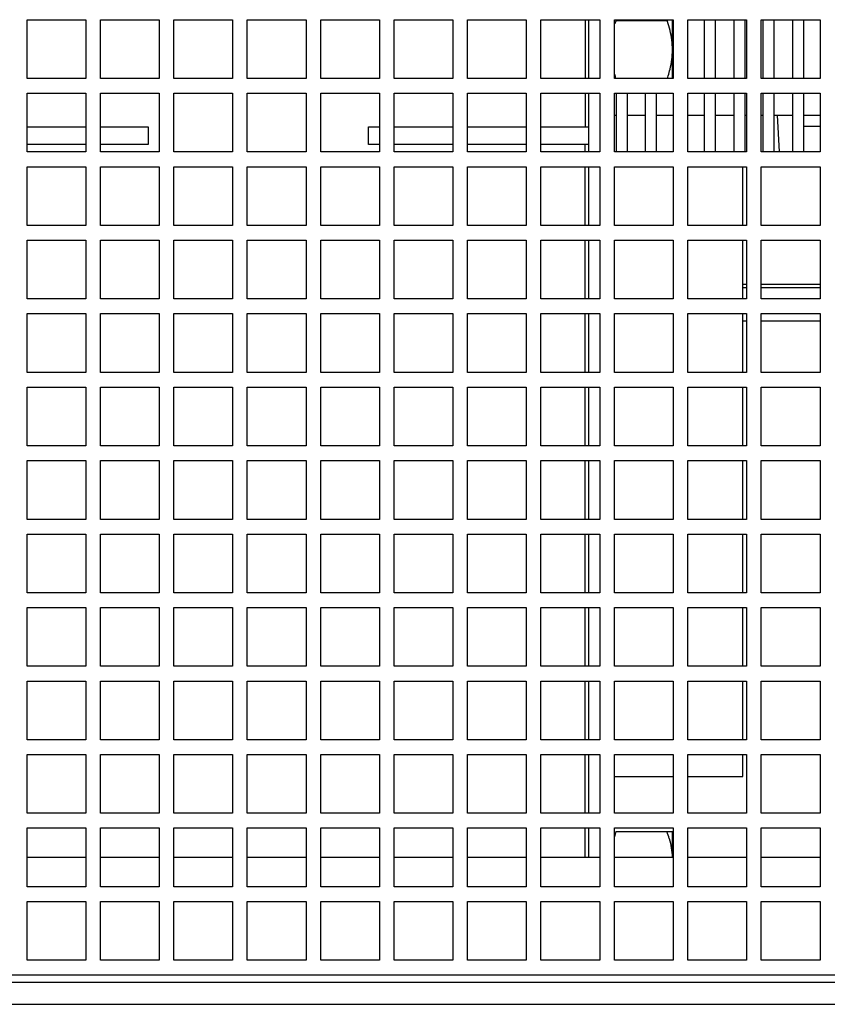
# Model space of a CAD drawing. Header units: millimetres. Extents: x 0 to 2000, y 0 to 2200.
# Tile 45 of 54: x 1136 to 1246, y 1932 to 2066. Entities that reach past the tile are written whole.
import ezdxf

# ---------------------------------------------------------------- set-up
doc = ezdxf.new("R2010")
doc.units = ezdxf.units.MM
doc.header["$LTSCALE"] = 143.407407
for name, color, linetype in [('00_COMPONENTS', 7, 'CONTINUOUS'), ('_1092060', 7, 'CONTINUOUS'), ('_1781267', 7, 'CONTINUOUS'), ('_1790778', 7, 'CONTINUOUS')]:
    doc.layers.add(name, color=color, linetype=linetype)

msp = doc.modelspace()

# ---------------------------------------------------------------- linework, layer by layer
at = {"layer": '00_COMPONENTS', "color": 7, "linetype": 'CONTINUOUS'}
for p, q in [((1137.39, 2058.43), (1137.39, 2066.43)), ((1137.39, 2066.43), (1145.39, 2066.43)), ((1145.39, 2066.43), (1145.39, 2058.43)), ((1147.39, 2058.43), (1147.39, 2066.43)), ((1147.39, 2066.43), (1155.39, 2066.43)), ((1155.39, 2066.43), (1155.39, 2058.43)), ((1157.39, 2058.43), (1157.39, 2066.43)), ((1157.39, 2066.43), (1165.39, 2066.43)), ((1165.39, 2066.43), (1165.39, 2058.43)), ((1167.39, 2058.43), (1167.39, 2066.43)), ((1167.39, 2066.43), (1175.39, 2066.43)), ((1175.39, 2066.43), (1175.39, 2058.43)), ((1177.39, 2058.43), (1177.39, 2066.43)), ((1177.39, 2066.43), (1185.39, 2066.43)), ((1185.39, 2066.43), (1185.39, 2058.43)), ((1187.39, 2058.43), (1187.39, 2066.43)), ((1187.39, 2066.43), (1195.39, 2066.43)), ((1195.39, 2066.43), (1195.39, 2058.43)), ((1197.39, 2058.43), (1197.39, 2066.43)), ((1197.39, 2066.43), (1205.39, 2066.43)), ((1205.39, 2066.43), (1205.39, 2058.43)), ((1207.39, 2058.43), (1207.39, 2066.43)), ((1207.39, 2066.43), (1215.39, 2066.43)), ((1213.39, 2066.43), (1213.39, 2058.43)), ((1213.89, 2058.43), (1213.89, 2066.43)), ((1215.39, 2066.43), (1215.39, 2058.43)), ((1217.39, 2058.43), (1217.39, 2066.43)), ((1217.39, 2066.43), (1225.39, 2066.43)), ((1217.6, 2066.33), (1224.57, 2066.33)), ((1225.29, 2058.43), (1225.29, 2066.43)), ((1225.39, 2066.43), (1225.39, 2058.43)), ((1227.39, 2058.43), (1227.39, 2066.43)), ((1227.39, 2066.43), (1235.39, 2066.43)), ((1235.39, 2066.43), (1235.39, 2058.43)), ((1237.39, 2058.43), (1237.39, 2066.43)), ((1237.39, 2066.43), (1245.39, 2066.43)), ((1245.39, 2066.43), (1245.39, 2058.43)), ((1145.39, 2058.43), (1137.39, 2058.43)), ((1155.39, 2058.43), (1147.39, 2058.43)), ((1165.39, 2058.43), (1157.39, 2058.43)), ((1175.39, 2058.43), (1167.39, 2058.43)), ((1185.39, 2058.43), (1177.39, 2058.43)), ((1195.39, 2058.43), (1187.39, 2058.43)), ((1205.39, 2058.43), (1197.39, 2058.43)), ((1215.39, 2058.43), (1207.39, 2058.43)), ((1225.39, 2058.43), (1217.39, 2058.43)), ((1235.39, 2058.43), (1227.39, 2058.43)), ((1245.39, 2058.43), (1237.39, 2058.43)), ((1137.39, 2048.43), (1137.39, 2056.43)), ((1137.39, 2056.43), (1145.39, 2056.43)), ((1145.39, 2056.43), (1145.39, 2048.43)), ((1147.39, 2048.43), (1147.39, 2056.43)), ((1147.39, 2056.43), (1155.39, 2056.43)), ((1155.39, 2056.43), (1155.39, 2048.43)), ((1157.39, 2048.43), (1157.39, 2056.43)), ((1157.39, 2056.43), (1165.39, 2056.43)), ((1165.39, 2056.43), (1165.39, 2048.43)), ((1167.39, 2048.43), (1167.39, 2056.43)), ((1167.39, 2056.43), (1175.39, 2056.43)), ((1175.39, 2056.43), (1175.39, 2048.43)), ((1177.39, 2048.43), (1177.39, 2056.43)), ((1177.39, 2056.43), (1185.39, 2056.43)), ((1185.39, 2056.43), (1185.39, 2048.43)), ((1187.39, 2048.43), (1187.39, 2056.43)), ((1187.39, 2056.43), (1195.39, 2056.43)), ((1195.39, 2056.43), (1195.39, 2048.43)), ((1197.39, 2048.43), (1197.39, 2056.43)), ((1197.39, 2056.43), (1205.39, 2056.43)), ((1205.39, 2056.43), (1205.39, 2048.43)), ((1207.39, 2048.43), (1207.39, 2056.43)), ((1207.39, 2056.43), (1215.39, 2056.43)), ((1213.39, 2056.43), (1213.39, 2051.83)), ((1213.89, 2048.43), (1213.89, 2056.43)), ((1215.39, 2056.43), (1215.39, 2048.43)), ((1217.39, 2048.43), (1217.39, 2056.43)), ((1217.39, 2056.43), (1225.39, 2056.43)), ((1225.39, 2056.43), (1225.39, 2048.43)), ((1227.39, 2048.43), (1227.39, 2056.43)), ((1227.39, 2056.43), (1235.39, 2056.43)), ((1235.39, 2056.43), (1235.39, 2048.43)), ((1237.39, 2048.43), (1237.39, 2056.43)), ((1237.39, 2056.43), (1245.39, 2056.43)), ((1245.39, 2056.43), (1245.39, 2048.43)), ((1137.39, 2051.83), (1145.39, 2051.83)), ((1147.39, 2051.83), (1153.89, 2051.83)), ((1153.89, 2051.83), (1153.89, 2049.43)), ((1183.89, 2049.43), (1183.89, 2051.83)), ((1183.89, 2051.83), (1185.39, 2051.83)), ((1187.39, 2051.83), (1195.39, 2051.83)), ((1197.39, 2051.83), (1205.39, 2051.83)), ((1207.39, 2051.83), (1213.89, 2051.83)), ((1145.39, 2049.43), (1137.39, 2049.43)), ((1153.89, 2049.43), (1147.39, 2049.43)), ((1185.39, 2049.43), (1183.89, 2049.43)), ((1195.39, 2049.43), (1187.39, 2049.43)), ((1205.39, 2049.43), (1197.39, 2049.43)), ((1213.89, 2049.43), (1207.39, 2049.43)), ((1213.39, 2048.43), (1213.39, 2049.43)), ((1145.39, 2048.43), (1137.39, 2048.43)), ((1155.39, 2048.43), (1147.39, 2048.43)), ((1165.39, 2048.43), (1157.39, 2048.43)), ((1175.39, 2048.43), (1167.39, 2048.43)), ((1185.39, 2048.43), (1177.39, 2048.43)), ((1195.39, 2048.43), (1187.39, 2048.43)), ((1205.39, 2048.43), (1197.39, 2048.43)), ((1215.39, 2048.43), (1207.39, 2048.43)), ((1225.39, 2048.43), (1217.39, 2048.43)), ((1235.39, 2048.43), (1227.39, 2048.43)), ((1245.39, 2048.43), (1237.39, 2048.43)), ((1137.39, 2038.43), (1137.39, 2046.43)), ((1137.39, 2046.43), (1145.39, 2046.43)), ((1145.39, 2046.43), (1145.39, 2038.43)), ((1147.39, 2038.43), (1147.39, 2046.43)), ((1147.39, 2046.43), (1155.39, 2046.43)), ((1155.39, 2046.43), (1155.39, 2038.43)), ((1157.39, 2038.43), (1157.39, 2046.43)), ((1157.39, 2046.43), (1165.39, 2046.43)), ((1165.39, 2046.43), (1165.39, 2038.43)), ((1167.39, 2038.43), (1167.39, 2046.43)), ((1167.39, 2046.43), (1175.39, 2046.43)), ((1175.39, 2046.43), (1175.39, 2038.43)), ((1177.39, 2038.43), (1177.39, 2046.43)), ((1177.39, 2046.43), (1185.39, 2046.43)), ((1185.39, 2046.43), (1185.39, 2038.43)), ((1187.39, 2038.43), (1187.39, 2046.43)), ((1187.39, 2046.43), (1195.39, 2046.43)), ((1195.39, 2046.43), (1195.39, 2038.43)), ((1197.39, 2038.43), (1197.39, 2046.43)), ((1197.39, 2046.43), (1205.39, 2046.43)), ((1205.39, 2046.43), (1205.39, 2038.43)), ((1207.39, 2038.43), (1207.39, 2046.43)), ((1207.39, 2046.43), (1215.39, 2046.43)), ((1213.39, 2038.43), (1213.39, 2046.43)), ((1213.89, 2038.43), (1213.89, 2046.43)), ((1215.39, 2046.43), (1215.39, 2038.43)), ((1217.39, 2038.43), (1217.39, 2046.43)), ((1217.39, 2046.43), (1225.39, 2046.43)), ((1225.39, 2046.43), (1225.39, 2038.43)), ((1227.39, 2038.43), (1227.39, 2046.43)), ((1227.39, 2046.43), (1235.39, 2046.43)), ((1234.89, 2038.43), (1234.89, 2046.43)), ((1235.39, 2046.43), (1235.39, 2038.43)), ((1237.39, 2038.43), (1237.39, 2046.43)), ((1237.39, 2046.43), (1245.39, 2046.43)), ((1245.39, 2046.43), (1245.39, 2038.43)), ((1145.39, 2038.43), (1137.39, 2038.43)), ((1155.39, 2038.43), (1147.39, 2038.43)), ((1165.39, 2038.43), (1157.39, 2038.43)), ((1175.39, 2038.43), (1167.39, 2038.43)), ((1185.39, 2038.43), (1177.39, 2038.43)), ((1195.39, 2038.43), (1187.39, 2038.43)), ((1205.39, 2038.43), (1197.39, 2038.43)), ((1215.39, 2038.43), (1207.39, 2038.43)), ((1225.39, 2038.43), (1217.39, 2038.43)), ((1235.39, 2038.43), (1227.39, 2038.43)), ((1245.39, 2038.43), (1237.39, 2038.43)), ((1137.39, 2028.43), (1137.39, 2036.43)), ((1137.39, 2036.43), (1145.39, 2036.43)), ((1145.39, 2036.43), (1145.39, 2028.43)), ((1147.39, 2028.43), (1147.39, 2036.43)), ((1147.39, 2036.43), (1155.39, 2036.43)), ((1155.39, 2036.43), (1155.39, 2028.43)), ((1157.39, 2028.43), (1157.39, 2036.43)), ((1157.39, 2036.43), (1165.39, 2036.43)), ((1165.39, 2036.43), (1165.39, 2028.43)), ((1167.39, 2028.43), (1167.39, 2036.43)), ((1167.39, 2036.43), (1175.39, 2036.43)), ((1175.39, 2036.43), (1175.39, 2028.43)), ((1177.39, 2028.43), (1177.39, 2036.43)), ((1177.39, 2036.43), (1185.39, 2036.43)), ((1185.39, 2036.43), (1185.39, 2028.43)), ((1187.39, 2028.43), (1187.39, 2036.43)), ((1187.39, 2036.43), (1195.39, 2036.43)), ((1195.39, 2036.43), (1195.39, 2028.43)), ((1197.39, 2028.43), (1197.39, 2036.43)), ((1197.39, 2036.43), (1205.39, 2036.43)), ((1205.39, 2036.43), (1205.39, 2028.43)), ((1207.39, 2028.43), (1207.39, 2036.43)), ((1207.39, 2036.43), (1215.39, 2036.43)), ((1213.39, 2028.43), (1213.39, 2036.43)), ((1213.89, 2028.43), (1213.89, 2036.43)), ((1215.39, 2036.43), (1215.39, 2028.43)), ((1217.39, 2028.43), (1217.39, 2036.43)), ((1217.39, 2036.43), (1225.39, 2036.43)), ((1225.39, 2036.43), (1225.39, 2028.43)), ((1227.39, 2028.43), (1227.39, 2036.43)), ((1227.39, 2036.43), (1235.39, 2036.43)), ((1234.89, 2028.43), (1234.89, 2036.43)), ((1235.39, 2036.43), (1235.39, 2028.43)), ((1237.39, 2028.43), (1237.39, 2036.43)), ((1237.39, 2036.43), (1245.39, 2036.43)), ((1245.39, 2036.43), (1245.39, 2028.43)), ((1234.89, 2030.43), (1235.39, 2030.43)), ((1237.39, 2030.43), (1245.39, 2030.43)), ((1145.39, 2028.43), (1137.39, 2028.43)), ((1155.39, 2028.43), (1147.39, 2028.43)), ((1165.39, 2028.43), (1157.39, 2028.43)), ((1175.39, 2028.43), (1167.39, 2028.43)), ((1185.39, 2028.43), (1177.39, 2028.43)), ((1195.39, 2028.43), (1187.39, 2028.43)), ((1205.39, 2028.43), (1197.39, 2028.43)), ((1215.39, 2028.43), (1207.39, 2028.43)), ((1225.39, 2028.43), (1217.39, 2028.43)), ((1235.39, 2028.43), (1227.39, 2028.43)), ((1245.39, 2028.43), (1237.39, 2028.43)), ((1137.39, 2018.43), (1137.39, 2026.43)), ((1137.39, 2026.43), (1145.39, 2026.43)), ((1145.39, 2026.43), (1145.39, 2018.43)), ((1147.39, 2018.43), (1147.39, 2026.43)), ((1147.39, 2026.43), (1155.39, 2026.43)), ((1155.39, 2026.43), (1155.39, 2018.43)), ((1157.39, 2018.43), (1157.39, 2026.43)), ((1157.39, 2026.43), (1165.39, 2026.43)), ((1165.39, 2026.43), (1165.39, 2018.43)), ((1167.39, 2018.43), (1167.39, 2026.43)), ((1167.39, 2026.43), (1175.39, 2026.43)), ((1175.39, 2026.43), (1175.39, 2018.43)), ((1177.39, 2018.43), (1177.39, 2026.43)), ((1177.39, 2026.43), (1185.39, 2026.43)), ((1185.39, 2026.43), (1185.39, 2018.43)), ((1187.39, 2018.43), (1187.39, 2026.43)), ((1187.39, 2026.43), (1195.39, 2026.43)), ((1195.39, 2026.43), (1195.39, 2018.43)), ((1197.39, 2018.43), (1197.39, 2026.43)), ((1197.39, 2026.43), (1205.39, 2026.43)), ((1205.39, 2026.43), (1205.39, 2018.43)), ((1207.39, 2018.43), (1207.39, 2026.43)), ((1207.39, 2026.43), (1215.39, 2026.43)), ((1213.39, 2018.43), (1213.39, 2026.43)), ((1213.89, 2018.43), (1213.89, 2026.43)), ((1215.39, 2026.43), (1215.39, 2018.43)), ((1217.39, 2018.43), (1217.39, 2026.43)), ((1217.39, 2026.43), (1225.39, 2026.43)), ((1225.39, 2026.43), (1225.39, 2018.43)), ((1227.39, 2018.43), (1227.39, 2026.43)), ((1227.39, 2026.43), (1235.39, 2026.43)), ((1234.89, 2018.43), (1234.89, 2026.43)), ((1235.39, 2026.43), (1235.39, 2018.43)), ((1237.39, 2018.43), (1237.39, 2026.43)), ((1237.39, 2026.43), (1245.39, 2026.43)), ((1245.39, 2026.43), (1245.39, 2018.43)), ((1145.39, 2018.43), (1137.39, 2018.43)), ((1155.39, 2018.43), (1147.39, 2018.43)), ((1165.39, 2018.43), (1157.39, 2018.43)), ((1175.39, 2018.43), (1167.39, 2018.43)), ((1185.39, 2018.43), (1177.39, 2018.43)), ((1195.39, 2018.43), (1187.39, 2018.43)), ((1205.39, 2018.43), (1197.39, 2018.43)), ((1215.39, 2018.43), (1207.39, 2018.43)), ((1225.39, 2018.43), (1217.39, 2018.43)), ((1235.39, 2018.43), (1227.39, 2018.43)), ((1245.39, 2018.43), (1237.39, 2018.43)), ((1137.39, 2008.43), (1137.39, 2016.43)), ((1137.39, 2016.43), (1145.39, 2016.43)), ((1145.39, 2016.43), (1145.39, 2008.43)), ((1147.39, 2008.43), (1147.39, 2016.43)), ((1147.39, 2016.43), (1155.39, 2016.43)), ((1155.39, 2016.43), (1155.39, 2008.43)), ((1157.39, 2008.43), (1157.39, 2016.43)), ((1157.39, 2016.43), (1165.39, 2016.43)), ((1165.39, 2016.43), (1165.39, 2008.43)), ((1167.39, 2008.43), (1167.39, 2016.43)), ((1167.39, 2016.43), (1175.39, 2016.43)), ((1175.39, 2016.43), (1175.39, 2008.43)), ((1177.39, 2008.43), (1177.39, 2016.43)), ((1177.39, 2016.43), (1185.39, 2016.43)), ((1185.39, 2016.43), (1185.39, 2008.43)), ((1187.39, 2008.43), (1187.39, 2016.43)), ((1187.39, 2016.43), (1195.39, 2016.43)), ((1195.39, 2016.43), (1195.39, 2008.43)), ((1197.39, 2008.43), (1197.39, 2016.43)), ((1197.39, 2016.43), (1205.39, 2016.43)), ((1205.39, 2016.43), (1205.39, 2008.43)), ((1207.39, 2008.43), (1207.39, 2016.43)), ((1207.39, 2016.43), (1215.39, 2016.43)), ((1213.39, 2008.43), (1213.39, 2016.43)), ((1213.89, 2008.43), (1213.89, 2016.43)), ((1215.39, 2016.43), (1215.39, 2008.43)), ((1217.39, 2008.43), (1217.39, 2016.43)), ((1217.39, 2016.43), (1225.39, 2016.43)), ((1225.39, 2016.43), (1225.39, 2008.43)), ((1227.39, 2008.43), (1227.39, 2016.43)), ((1227.39, 2016.43), (1235.39, 2016.43)), ((1234.89, 2008.43), (1234.89, 2016.43)), ((1235.39, 2016.43), (1235.39, 2008.43)), ((1237.39, 2008.43), (1237.39, 2016.43)), ((1237.39, 2016.43), (1245.39, 2016.43)), ((1245.39, 2016.43), (1245.39, 2008.43)), ((1145.39, 2008.43), (1137.39, 2008.43)), ((1155.39, 2008.43), (1147.39, 2008.43)), ((1165.39, 2008.43), (1157.39, 2008.43)), ((1175.39, 2008.43), (1167.39, 2008.43)), ((1185.39, 2008.43), (1177.39, 2008.43)), ((1195.39, 2008.43), (1187.39, 2008.43)), ((1205.39, 2008.43), (1197.39, 2008.43)), ((1215.39, 2008.43), (1207.39, 2008.43)), ((1225.39, 2008.43), (1217.39, 2008.43)), ((1235.39, 2008.43), (1227.39, 2008.43)), ((1245.39, 2008.43), (1237.39, 2008.43)), ((1137.39, 1998.43), (1137.39, 2006.43)), ((1137.39, 2006.43), (1145.39, 2006.43)), ((1145.39, 2006.43), (1145.39, 1998.43)), ((1147.39, 1998.43), (1147.39, 2006.43)), ((1147.39, 2006.43), (1155.39, 2006.43)), ((1155.39, 2006.43), (1155.39, 1998.43)), ((1157.39, 1998.43), (1157.39, 2006.43)), ((1157.39, 2006.43), (1165.39, 2006.43)), ((1165.39, 2006.43), (1165.39, 1998.43)), ((1167.39, 1998.43), (1167.39, 2006.43)), ((1167.39, 2006.43), (1175.39, 2006.43)), ((1175.39, 2006.43), (1175.39, 1998.43)), ((1177.39, 1998.43), (1177.39, 2006.43)), ((1177.39, 2006.43), (1185.39, 2006.43)), ((1185.39, 2006.43), (1185.39, 1998.43)), ((1187.39, 1998.43), (1187.39, 2006.43)), ((1187.39, 2006.43), (1195.39, 2006.43)), ((1195.39, 2006.43), (1195.39, 1998.43)), ((1197.39, 1998.43), (1197.39, 2006.43)), ((1197.39, 2006.43), (1205.39, 2006.43)), ((1205.39, 2006.43), (1205.39, 1998.43)), ((1207.39, 1998.43), (1207.39, 2006.43)), ((1207.39, 2006.43), (1215.39, 2006.43)), ((1213.39, 1998.43), (1213.39, 2006.43)), ((1213.89, 1998.43), (1213.89, 2006.43)), ((1215.39, 2006.43), (1215.39, 1998.43)), ((1217.39, 1998.43), (1217.39, 2006.43)), ((1217.39, 2006.43), (1225.39, 2006.43)), ((1225.39, 2006.43), (1225.39, 1998.43)), ((1227.39, 1998.43), (1227.39, 2006.43)), ((1227.39, 2006.43), (1235.39, 2006.43)), ((1234.89, 1998.43), (1234.89, 2006.43)), ((1235.39, 2006.43), (1235.39, 1998.43)), ((1237.39, 1998.43), (1237.39, 2006.43)), ((1237.39, 2006.43), (1245.39, 2006.43)), ((1245.39, 2006.43), (1245.39, 1998.43)), ((1145.39, 1998.43), (1137.39, 1998.43)), ((1155.39, 1998.43), (1147.39, 1998.43)), ((1165.39, 1998.43), (1157.39, 1998.43)), ((1175.39, 1998.43), (1167.39, 1998.43)), ((1185.39, 1998.43), (1177.39, 1998.43)), ((1195.39, 1998.43), (1187.39, 1998.43)), ((1205.39, 1998.43), (1197.39, 1998.43)), ((1215.39, 1998.43), (1207.39, 1998.43)), ((1225.39, 1998.43), (1217.39, 1998.43)), ((1235.39, 1998.43), (1227.39, 1998.43)), ((1245.39, 1998.43), (1237.39, 1998.43)), ((1137.39, 1988.43), (1137.39, 1996.43)), ((1137.39, 1996.43), (1145.39, 1996.43)), ((1145.39, 1996.43), (1145.39, 1988.43)), ((1147.39, 1988.43), (1147.39, 1996.43)), ((1147.39, 1996.43), (1155.39, 1996.43)), ((1155.39, 1996.43), (1155.39, 1988.43)), ((1157.39, 1988.43), (1157.39, 1996.43)), ((1157.39, 1996.43), (1165.39, 1996.43)), ((1165.39, 1996.43), (1165.39, 1988.43)), ((1167.39, 1988.43), (1167.39, 1996.43)), ((1167.39, 1996.43), (1175.39, 1996.43)), ((1175.39, 1996.43), (1175.39, 1988.43)), ((1177.39, 1988.43), (1177.39, 1996.43)), ((1177.39, 1996.43), (1185.39, 1996.43)), ((1185.39, 1996.43), (1185.39, 1988.43)), ((1187.39, 1988.43), (1187.39, 1996.43)), ((1187.39, 1996.43), (1195.39, 1996.43)), ((1195.39, 1996.43), (1195.39, 1988.43)), ((1197.39, 1988.43), (1197.39, 1996.43)), ((1197.39, 1996.43), (1205.39, 1996.43)), ((1205.39, 1996.43), (1205.39, 1988.43)), ((1207.39, 1988.43), (1207.39, 1996.43)), ((1207.39, 1996.43), (1215.39, 1996.43)), ((1213.39, 1988.43), (1213.39, 1996.43)), ((1213.89, 1988.43), (1213.89, 1996.43)), ((1215.39, 1996.43), (1215.39, 1988.43)), ((1217.39, 1988.43), (1217.39, 1996.43)), ((1217.39, 1996.43), (1225.39, 1996.43)), ((1225.39, 1996.43), (1225.39, 1988.43)), ((1227.39, 1988.43), (1227.39, 1996.43)), ((1227.39, 1996.43), (1235.39, 1996.43)), ((1234.89, 1988.43), (1234.89, 1996.43)), ((1235.39, 1996.43), (1235.39, 1988.43)), ((1237.39, 1988.43), (1237.39, 1996.43)), ((1237.39, 1996.43), (1245.39, 1996.43)), ((1245.39, 1996.43), (1245.39, 1988.43)), ((1145.39, 1988.43), (1137.39, 1988.43)), ((1155.39, 1988.43), (1147.39, 1988.43)), ((1165.39, 1988.43), (1157.39, 1988.43)), ((1175.39, 1988.43), (1167.39, 1988.43)), ((1185.39, 1988.43), (1177.39, 1988.43)), ((1195.39, 1988.43), (1187.39, 1988.43)), ((1205.39, 1988.43), (1197.39, 1988.43)), ((1215.39, 1988.43), (1207.39, 1988.43)), ((1225.39, 1988.43), (1217.39, 1988.43)), ((1235.39, 1988.43), (1227.39, 1988.43)), ((1245.39, 1988.43), (1237.39, 1988.43)), ((1137.39, 1978.43), (1137.39, 1986.43)), ((1137.39, 1986.43), (1145.39, 1986.43)), ((1145.39, 1986.43), (1145.39, 1978.43)), ((1147.39, 1978.43), (1147.39, 1986.43)), ((1147.39, 1986.43), (1155.39, 1986.43)), ((1155.39, 1986.43), (1155.39, 1978.43)), ((1157.39, 1978.43), (1157.39, 1986.43)), ((1157.39, 1986.43), (1165.39, 1986.43)), ((1165.39, 1986.43), (1165.39, 1978.43)), ((1167.39, 1978.43), (1167.39, 1986.43)), ((1167.39, 1986.43), (1175.39, 1986.43)), ((1175.39, 1986.43), (1175.39, 1978.43)), ((1177.39, 1978.43), (1177.39, 1986.43)), ((1177.39, 1986.43), (1185.39, 1986.43)), ((1185.39, 1986.43), (1185.39, 1978.43)), ((1187.39, 1978.43), (1187.39, 1986.43)), ((1187.39, 1986.43), (1195.39, 1986.43)), ((1195.39, 1986.43), (1195.39, 1978.43)), ((1197.39, 1978.43), (1197.39, 1986.43)), ((1197.39, 1986.43), (1205.39, 1986.43)), ((1205.39, 1986.43), (1205.39, 1978.43)), ((1207.39, 1978.43), (1207.39, 1986.43)), ((1207.39, 1986.43), (1215.39, 1986.43)), ((1213.39, 1978.43), (1213.39, 1986.43)), ((1213.89, 1978.43), (1213.89, 1986.43)), ((1215.39, 1986.43), (1215.39, 1978.43)), ((1217.39, 1978.43), (1217.39, 1986.43)), ((1217.39, 1986.43), (1225.39, 1986.43)), ((1225.39, 1986.43), (1225.39, 1978.43)), ((1227.39, 1978.43), (1227.39, 1986.43)), ((1227.39, 1986.43), (1235.39, 1986.43)), ((1234.89, 1978.43), (1234.89, 1986.43)), ((1235.39, 1986.43), (1235.39, 1978.43)), ((1237.39, 1978.43), (1237.39, 1986.43)), ((1237.39, 1986.43), (1245.39, 1986.43)), ((1245.39, 1986.43), (1245.39, 1978.43)), ((1145.39, 1978.43), (1137.39, 1978.43)), ((1155.39, 1978.43), (1147.39, 1978.43)), ((1165.39, 1978.43), (1157.39, 1978.43)), ((1175.39, 1978.43), (1167.39, 1978.43)), ((1185.39, 1978.43), (1177.39, 1978.43)), ((1195.39, 1978.43), (1187.39, 1978.43)), ((1205.39, 1978.43), (1197.39, 1978.43)), ((1215.39, 1978.43), (1207.39, 1978.43)), ((1225.39, 1978.43), (1217.39, 1978.43)), ((1235.39, 1978.43), (1227.39, 1978.43)), ((1245.39, 1978.43), (1237.39, 1978.43)), ((1137.39, 1968.43), (1137.39, 1976.43)), ((1137.39, 1976.43), (1145.39, 1976.43)), ((1145.39, 1976.43), (1145.39, 1968.43)), ((1147.39, 1968.43), (1147.39, 1976.43)), ((1147.39, 1976.43), (1155.39, 1976.43)), ((1155.39, 1976.43), (1155.39, 1968.43)), ((1157.39, 1968.43), (1157.39, 1976.43)), ((1157.39, 1976.43), (1165.39, 1976.43)), ((1165.39, 1976.43), (1165.39, 1968.43)), ((1167.39, 1968.43), (1167.39, 1976.43)), ((1167.39, 1976.43), (1175.39, 1976.43)), ((1175.39, 1976.43), (1175.39, 1968.43)), ((1177.39, 1968.43), (1177.39, 1976.43)), ((1177.39, 1976.43), (1185.39, 1976.43)), ((1185.39, 1976.43), (1185.39, 1968.43)), ((1187.39, 1968.43), (1187.39, 1976.43)), ((1187.39, 1976.43), (1195.39, 1976.43)), ((1195.39, 1976.43), (1195.39, 1968.43)), ((1197.39, 1968.43), (1197.39, 1976.43)), ((1197.39, 1976.43), (1205.39, 1976.43)), ((1205.39, 1976.43), (1205.39, 1968.43)), ((1207.39, 1968.43), (1207.39, 1976.43)), ((1207.39, 1976.43), (1215.39, 1976.43)), ((1213.39, 1968.43), (1213.39, 1976.43)), ((1213.89, 1968.43), (1213.89, 1976.43)), ((1215.39, 1976.43), (1215.39, 1968.43)), ((1217.39, 1968.43), (1217.39, 1976.43)), ((1217.39, 1976.43), (1225.39, 1976.43)), ((1225.39, 1976.43), (1225.39, 1968.43)), ((1227.39, 1968.43), (1227.39, 1976.43)), ((1227.39, 1976.43), (1235.39, 1976.43)), ((1234.89, 1968.43), (1234.89, 1976.43)), ((1235.39, 1976.43), (1235.39, 1968.43)), ((1237.39, 1968.43), (1237.39, 1976.43)), ((1237.39, 1976.43), (1245.39, 1976.43)), ((1245.39, 1976.43), (1245.39, 1968.43)), ((1145.39, 1968.43), (1137.39, 1968.43)), ((1155.39, 1968.43), (1147.39, 1968.43)), ((1165.39, 1968.43), (1157.39, 1968.43)), ((1175.39, 1968.43), (1167.39, 1968.43)), ((1185.39, 1968.43), (1177.39, 1968.43)), ((1195.39, 1968.43), (1187.39, 1968.43)), ((1205.39, 1968.43), (1197.39, 1968.43)), ((1215.39, 1968.43), (1207.39, 1968.43)), ((1225.39, 1968.43), (1217.39, 1968.43)), ((1235.39, 1968.43), (1227.39, 1968.43)), ((1245.39, 1968.43), (1237.39, 1968.43)), ((1137.39, 1958.43), (1137.39, 1966.43)), ((1137.39, 1966.43), (1145.39, 1966.43)), ((1145.39, 1966.43), (1145.39, 1958.43)), ((1147.39, 1958.43), (1147.39, 1966.43)), ((1147.39, 1966.43), (1155.39, 1966.43)), ((1155.39, 1966.43), (1155.39, 1958.43)), ((1157.39, 1958.43), (1157.39, 1966.43)), ((1157.39, 1966.43), (1165.39, 1966.43)), ((1165.39, 1966.43), (1165.39, 1958.43)), ((1167.39, 1958.43), (1167.39, 1966.43)), ((1167.39, 1966.43), (1175.39, 1966.43)), ((1175.39, 1966.43), (1175.39, 1958.43)), ((1177.39, 1958.43), (1177.39, 1966.43)), ((1177.39, 1966.43), (1185.39, 1966.43)), ((1185.39, 1966.43), (1185.39, 1958.43)), ((1187.39, 1958.43), (1187.39, 1966.43)), ((1187.39, 1966.43), (1195.39, 1966.43)), ((1195.39, 1966.43), (1195.39, 1958.43)), ((1197.39, 1958.43), (1197.39, 1966.43)), ((1197.39, 1966.43), (1205.39, 1966.43)), ((1205.39, 1966.43), (1205.39, 1958.43)), ((1207.39, 1958.43), (1207.39, 1966.43)), ((1207.39, 1966.43), (1215.39, 1966.43)), ((1213.39, 1958.43), (1213.39, 1966.43)), ((1213.89, 1958.43), (1213.89, 1966.43)), ((1215.39, 1966.43), (1215.39, 1958.43)), ((1217.39, 1958.43), (1217.39, 1966.43)), ((1217.39, 1966.43), (1225.39, 1966.43)), ((1225.39, 1966.43), (1225.39, 1958.43)), ((1227.39, 1958.43), (1227.39, 1966.43)), ((1227.39, 1966.43), (1235.39, 1966.43)), ((1234.89, 1963.43), (1234.89, 1966.43)), ((1235.39, 1966.43), (1235.39, 1958.43)), ((1237.39, 1958.43), (1237.39, 1966.43)), ((1237.39, 1966.43), (1245.39, 1966.43)), ((1245.39, 1966.43), (1245.39, 1958.43)), ((1217.39, 1963.43), (1225.39, 1963.43)), ((1227.39, 1963.43), (1234.89, 1963.43)), ((1145.39, 1958.43), (1137.39, 1958.43)), ((1155.39, 1958.43), (1147.39, 1958.43)), ((1165.39, 1958.43), (1157.39, 1958.43)), ((1175.39, 1958.43), (1167.39, 1958.43)), ((1185.39, 1958.43), (1177.39, 1958.43)), ((1195.39, 1958.43), (1187.39, 1958.43)), ((1205.39, 1958.43), (1197.39, 1958.43)), ((1215.39, 1958.43), (1207.39, 1958.43)), ((1225.39, 1958.43), (1217.39, 1958.43)), ((1235.39, 1958.43), (1227.39, 1958.43)), ((1245.39, 1958.43), (1237.39, 1958.43)), ((1137.39, 1948.43), (1137.39, 1956.43)), ((1137.39, 1956.43), (1145.39, 1956.43)), ((1145.39, 1956.43), (1145.39, 1948.43)), ((1147.39, 1948.43), (1147.39, 1956.43)), ((1147.39, 1956.43), (1155.39, 1956.43)), ((1155.39, 1956.43), (1155.39, 1948.43)), ((1157.39, 1948.43), (1157.39, 1956.43)), ((1157.39, 1956.43), (1165.39, 1956.43)), ((1165.39, 1956.43), (1165.39, 1948.43)), ((1167.39, 1948.43), (1167.39, 1956.43)), ((1167.39, 1956.43), (1175.39, 1956.43)), ((1175.39, 1956.43), (1175.39, 1948.43)), ((1177.39, 1948.43), (1177.39, 1956.43)), ((1177.39, 1956.43), (1185.39, 1956.43)), ((1185.39, 1956.43), (1185.39, 1948.43)), ((1187.39, 1948.43), (1187.39, 1956.43)), ((1187.39, 1956.43), (1195.39, 1956.43)), ((1195.39, 1956.43), (1195.39, 1948.43)), ((1197.39, 1948.43), (1197.39, 1956.43)), ((1197.39, 1956.43), (1205.39, 1956.43)), ((1205.39, 1956.43), (1205.39, 1948.43)), ((1207.39, 1948.43), (1207.39, 1956.43)), ((1207.39, 1956.43), (1215.39, 1956.43)), ((1213.39, 1952.43), (1213.39, 1956.43)), ((1213.89, 1952.43), (1213.89, 1956.43)), ((1215.39, 1956.43), (1215.39, 1948.43)), ((1217.39, 1948.43), (1217.39, 1956.43)), ((1217.39, 1956.43), (1225.39, 1956.43)), ((1225.39, 1956.43), (1225.39, 1948.43)), ((1227.39, 1948.43), (1227.39, 1956.43)), ((1227.39, 1956.43), (1235.39, 1956.43)), ((1235.39, 1956.43), (1235.39, 1948.43)), ((1237.39, 1948.43), (1237.39, 1956.43)), ((1237.39, 1956.43), (1245.39, 1956.43)), ((1245.39, 1956.43), (1245.39, 1948.43)), ((1217.6, 1955.93), (1225.29, 1955.93)), ((1225.29, 1952.53), (1225.29, 1955.93)), ((1145.39, 1952.43), (1137.39, 1952.43)), ((1155.39, 1952.43), (1147.39, 1952.43)), ((1165.39, 1952.43), (1157.39, 1952.43)), ((1175.39, 1952.43), (1167.39, 1952.43)), ((1185.39, 1952.43), (1177.39, 1952.43)), ((1195.39, 1952.43), (1187.39, 1952.43)), ((1205.39, 1952.43), (1197.39, 1952.43)), ((1215.39, 1952.43), (1207.39, 1952.43)), ((1225.39, 1952.43), (1217.39, 1952.43)), ((1235.39, 1952.43), (1227.39, 1952.43)), ((1245.39, 1952.43), (1237.39, 1952.43)), ((1145.39, 1948.43), (1137.39, 1948.43)), ((1155.39, 1948.43), (1147.39, 1948.43)), ((1165.39, 1948.43), (1157.39, 1948.43)), ((1175.39, 1948.43), (1167.39, 1948.43)), ((1185.39, 1948.43), (1177.39, 1948.43)), ((1195.39, 1948.43), (1187.39, 1948.43)), ((1205.39, 1948.43), (1197.39, 1948.43)), ((1215.39, 1948.43), (1207.39, 1948.43)), ((1225.39, 1948.43), (1217.39, 1948.43)), ((1235.39, 1948.43), (1227.39, 1948.43)), ((1245.39, 1948.43), (1237.39, 1948.43)), ((1137.39, 1938.43), (1137.39, 1946.43)), ((1137.39, 1946.43), (1145.39, 1946.43)), ((1145.39, 1946.43), (1145.39, 1938.43)), ((1147.39, 1938.43), (1147.39, 1946.43)), ((1147.39, 1946.43), (1155.39, 1946.43)), ((1155.39, 1946.43), (1155.39, 1938.43)), ((1157.39, 1938.43), (1157.39, 1946.43)), ((1157.39, 1946.43), (1165.39, 1946.43)), ((1165.39, 1946.43), (1165.39, 1938.43)), ((1167.39, 1938.43), (1167.39, 1946.43)), ((1167.39, 1946.43), (1175.39, 1946.43)), ((1175.39, 1946.43), (1175.39, 1938.43)), ((1177.39, 1938.43), (1177.39, 1946.43)), ((1177.39, 1946.43), (1185.39, 1946.43)), ((1185.39, 1946.43), (1185.39, 1938.43)), ((1187.39, 1938.43), (1187.39, 1946.43)), ((1187.39, 1946.43), (1195.39, 1946.43)), ((1195.39, 1946.43), (1195.39, 1938.43)), ((1197.39, 1938.43), (1197.39, 1946.43)), ((1197.39, 1946.43), (1205.39, 1946.43)), ((1205.39, 1946.43), (1205.39, 1938.43)), ((1207.39, 1938.43), (1207.39, 1946.43)), ((1207.39, 1946.43), (1215.39, 1946.43)), ((1215.39, 1946.43), (1215.39, 1938.43)), ((1217.39, 1938.43), (1217.39, 1946.43)), ((1217.39, 1946.43), (1225.39, 1946.43)), ((1225.39, 1946.43), (1225.39, 1938.43)), ((1227.39, 1938.43), (1227.39, 1946.43)), ((1227.39, 1946.43), (1235.39, 1946.43)), ((1235.39, 1946.43), (1235.39, 1938.43)), ((1237.39, 1938.43), (1237.39, 1946.43)), ((1237.39, 1946.43), (1245.39, 1946.43)), ((1245.39, 1946.43), (1245.39, 1938.43)), ((1145.39, 1938.43), (1137.39, 1938.43)), ((1155.39, 1938.43), (1147.39, 1938.43)), ((1165.39, 1938.43), (1157.39, 1938.43)), ((1175.39, 1938.43), (1167.39, 1938.43)), ((1185.39, 1938.43), (1177.39, 1938.43)), ((1195.39, 1938.43), (1187.39, 1938.43)), ((1205.39, 1938.43), (1197.39, 1938.43)), ((1215.39, 1938.43), (1207.39, 1938.43)), ((1225.39, 1938.43), (1217.39, 1938.43)), ((1235.39, 1938.43), (1227.39, 1938.43)), ((1245.39, 1938.43), (1237.39, 1938.43)), ((1075.39, 1936.43), (1437.39, 1936.43)), ((1091.39, 1935.43), (1420.39, 1935.43)), ((1038.89, 1932.43), (1473.89, 1932.43))]:
    msp.add_line(p, q, dxfattribs=at)
for centre, radius, start, end in [((1234.44, 2060.72), 17.75, 161.5505, 163.0972), ((1207.06, 2060.49), 18.46, 17.9582, 18.4364), ((1210.22, 2063.21), 15.16, 343.0532, 346.5906), ((1233.66, 2063.71), 16.93, 196.0458, 197.9553), ((1207.93, 2063.89), 17.54, 341.8802, 343.1018), ((1233.96, 1950.47), 17.25, 161.5316, 163.9411), ((1208.67, 1950.61), 16.76, 15.1663, 18.4964)]:
    msp.add_arc(centre, radius, start, end, dxfattribs=at)
for points in [[(1224.96, 2064.97), (1224.87, 2065.38), (1224.75, 2065.79), (1224.62, 2066.19)], [(1225.29, 2062.33), (1225.29, 2063.22), (1225.17, 2064.11), (1224.96, 2064.97)], [(1224.96, 2059.69), (1225.17, 2060.56), (1225.29, 2061.45), (1225.29, 2062.33)], [(1224.85, 1955), (1225.08, 1954.16), (1225.23, 1953.3), (1225.27, 1952.43)]]:
    msp.add_open_spline(points, degree=3, dxfattribs=at)
at = {"layer": '_1092060', "color": 7, "linetype": 'CONTINUOUS'}
for p, q in [((1235.39, 2029.93), (1234.89, 2029.93)), ((1245.39, 2029.93), (1237.39, 2029.93)), ((1234.89, 2025.43), (1235.39, 2025.43)), ((1237.39, 2025.43), (1245.39, 2025.43))]:
    msp.add_line(p, q, dxfattribs=at)
at = {"layer": '_1781267', "color": 7, "linetype": 'CONTINUOUS'}
for p, q in [((1217.39, 2053.43), (1217.64, 2053.43)), ((1219.14, 2053.43), (1221.64, 2053.43)), ((1223.14, 2053.43), (1225.39, 2053.43)), ((1227.39, 2053.43), (1229.64, 2053.43)), ((1231.14, 2053.43), (1233.64, 2053.43)), ((1235.14, 2053.43), (1235.39, 2053.43)), ((1237.39, 2053.43), (1237.64, 2053.43)), ((1239.14, 2053.43), (1241.64, 2053.43)), ((1239.87, 2048.43), (1239.62, 2053.43)), ((1243.14, 2053.43), (1245.39, 2053.43)), ((1243.14, 2051.93), (1245.39, 2051.93))]:
    msp.add_line(p, q, dxfattribs=at)
at = {"layer": '_1790778', "color": 7, "linetype": 'CONTINUOUS'}
for p, q in [((1229.64, 2058.43), (1229.64, 2066.43)), ((1231.14, 2058.43), (1231.14, 2066.43)), ((1233.64, 2066.43), (1233.64, 2058.43)), ((1235.14, 2066.43), (1235.14, 2058.43)), ((1237.64, 2058.43), (1237.64, 2066.43)), ((1239.14, 2058.43), (1239.14, 2066.43)), ((1241.64, 2066.43), (1241.64, 2058.43)), ((1243.14, 2066.43), (1243.14, 2058.43)), ((1217.64, 2056.43), (1217.64, 2048.43)), ((1219.14, 2056.43), (1219.14, 2048.43)), ((1221.64, 2048.43), (1221.64, 2056.43)), ((1223.14, 2048.43), (1223.14, 2056.43)), ((1229.64, 2048.43), (1229.64, 2056.43)), ((1231.14, 2048.43), (1231.14, 2056.43)), ((1233.64, 2056.43), (1233.64, 2048.43)), ((1235.14, 2056.43), (1235.14, 2048.43)), ((1237.64, 2048.43), (1237.64, 2056.43)), ((1239.14, 2048.43), (1239.14, 2056.43)), ((1241.64, 2056.43), (1241.64, 2048.43)), ((1243.14, 2056.43), (1243.14, 2048.43))]:
    msp.add_line(p, q, dxfattribs=at)

doc.saveas('drawing.dxf')
